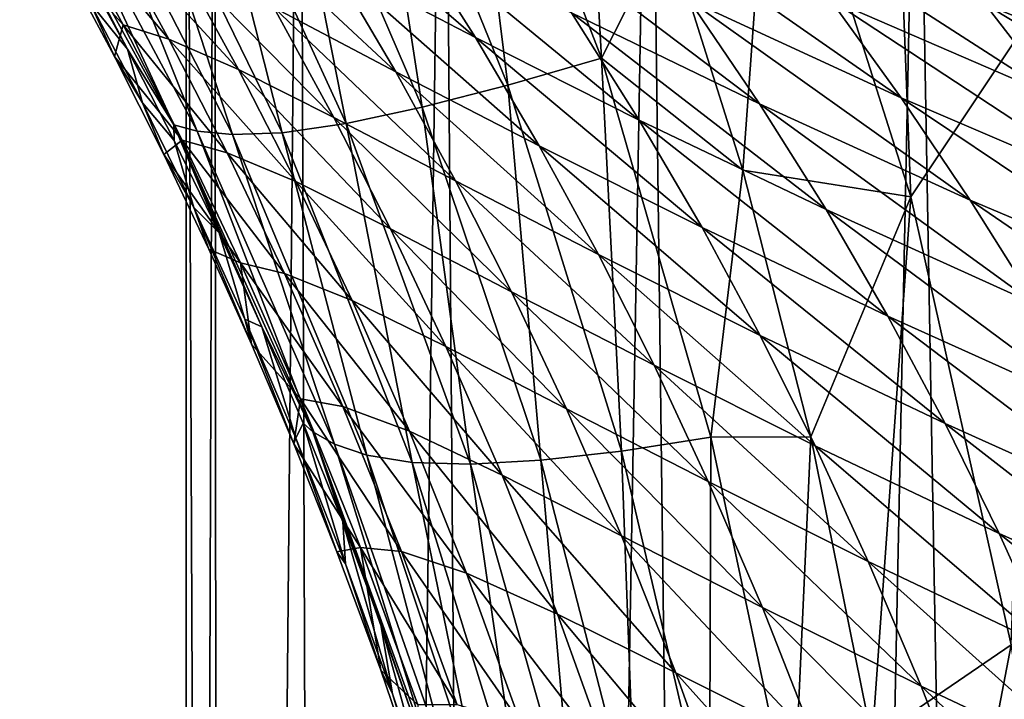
# Model space of a CAD drawing. Header units: millimetres. Extents: x -105 to 105, y -92 to 30.
# Tile 87 of 247: x -10.6 to -8.55, y -29.76 to -28.35. Entities that reach past the tile are written whole.
import ezdxf

# ---------------------------------------------------------------- set-up
doc = ezdxf.new("R2010")
doc.units = ezdxf.units.MM
doc.header["$LTSCALE"] = 59.53398
for name, color, linetype in [('16', 7, 'CONTINUOUS'), ('160', 7, 'CONTINUOUS'), ('161', 7, 'CONTINUOUS'), ('17', 7, 'CONTINUOUS'), ('22', 7, 'CONTINUOUS'), ('8', 7, 'CONTINUOUS')]:
    doc.layers.add(name, color=color, linetype=linetype)

msp = doc.modelspace()

# ---------------------------------------------------------------- linework, layer by layer
at = {"layer": '16', "color": 7, "linetype": 'CONTINUOUS'}
for points in [[(-10.5145, -28.2114, 66.1065), (-10.3989, -28.4279, 66.1065), (-10.4492, -28.3162, 66.4606), (-10.5145, -28.2114, 66.1065)], [(-10.4743, -28.2248, 66.8079), (-10.4492, -28.3162, 66.4606), (-10.3721, -28.4127, 66.8233), (-10.4743, -28.2248, 66.8079)], [(-10.4492, -28.3162, 66.4606), (-10.3989, -28.4279, 66.1065), (-10.3406, -28.524, 66.4705), (-10.4492, -28.3162, 66.4606)], [(-10.4492, -28.3162, 66.4606), (-10.3406, -28.524, 66.4705), (-10.3721, -28.4127, 66.8233), (-10.4492, -28.3162, 66.4606)], [(-10.3721, -28.4127, 66.8233), (-10.3406, -28.524, 66.4705), (-10.2749, -28.6017, 66.8376), (-10.3721, -28.4127, 66.8233)], [(-10.3989, -28.4279, 66.1065), (-10.2964, -28.6312, 66.1065), (-10.3406, -28.524, 66.4705), (-10.3989, -28.4279, 66.1065)], [(-10.3406, -28.524, 66.4705), (-10.2964, -28.6312, 66.1065), (-10.2343, -28.7408, 66.482), (-10.3406, -28.524, 66.4705)], [(-10.3406, -28.524, 66.4705), (-10.2343, -28.7408, 66.482), (-10.2749, -28.6017, 66.8376), (-10.3406, -28.524, 66.4705)], [(-10.2749, -28.6017, 66.8376), (-10.2343, -28.7408, 66.482), (-10.1819, -28.7937, 66.8508), (-10.2749, -28.6017, 66.8376)], [(-10.2964, -28.6312, 66.1065), (-10.2033, -28.8275, 66.1066), (-10.2343, -28.7408, 66.482), (-10.2964, -28.6312, 66.1065)], [(-10.2033, -28.8275, 66.1066), (-10.1149, -29.0246, 66.1066), (-10.2343, -28.7408, 66.482), (-10.2033, -28.8275, 66.1066)], [(-10.2343, -28.7408, 66.482), (-10.1149, -29.0246, 66.1066), (-10.1282, -28.9725, 66.4934), (-10.2343, -28.7408, 66.482)], [(-10.2343, -28.7408, 66.482), (-10.1282, -28.9725, 66.4934), (-10.1819, -28.7937, 66.8508), (-10.2343, -28.7408, 66.482)], [(-10.1819, -28.7937, 66.8508), (-10.1282, -28.9725, 66.4934), (-10.0929, -28.9887, 66.8628), (-10.1819, -28.7937, 66.8508)], [(-10.1149, -29.0246, 66.1066), (-10.027, -29.2314, 66.1065), (-10.1282, -28.9725, 66.4934), (-10.1149, -29.0246, 66.1066)], [(-10.1282, -28.9725, 66.4934), (-10.027, -29.2314, 66.1065), (-10.0226, -29.2198, 66.5038), (-10.1282, -28.9725, 66.4934)], [(-10.1282, -28.9725, 66.4934), (-10.0226, -29.2198, 66.5038), (-10.0929, -28.9887, 66.8628), (-10.1282, -28.9725, 66.4934)], [(-10.0929, -28.9887, 66.8628), (-10.0226, -29.2198, 66.5038), (-10.0073, -29.1887, 66.8744), (-10.0929, -28.9887, 66.8628)], [(-10.0226, -29.2198, 66.5038), (-9.9198, -29.48, 66.5129), (-10.0073, -29.1887, 66.8744), (-10.0226, -29.2198, 66.5038)], [(-10.0073, -29.1887, 66.8744), (-9.9198, -29.48, 66.5129), (-9.9252, -29.3934, 66.8846), (-10.0073, -29.1887, 66.8744)], [(-10.027, -29.2314, 66.1065), (-9.9375, -29.4552, 66.1065), (-10.0226, -29.2198, 66.5038), (-10.027, -29.2314, 66.1065)], [(-10.0226, -29.2198, 66.5038), (-9.9375, -29.4552, 66.1065), (-9.9198, -29.48, 66.5129), (-10.0226, -29.2198, 66.5038)], [(-9.9198, -29.48, 66.5129), (-9.822, -29.7499, 66.5205), (-9.9252, -29.3934, 66.8846), (-9.9198, -29.48, 66.5129)], [(-9.9252, -29.3934, 66.8846), (-9.822, -29.7499, 66.5205), (-9.8471, -29.6026, 66.8931), (-9.9252, -29.3934, 66.8846)], [(-9.9375, -29.4552, 66.1065), (-9.8462, -29.7011, 66.1064), (-9.9198, -29.48, 66.5129), (-9.9375, -29.4552, 66.1065)], [(-9.9198, -29.48, 66.5129), (-9.8462, -29.7011, 66.1064), (-9.822, -29.7499, 66.5205), (-9.9198, -29.48, 66.5129)], [(-9.822, -29.7499, 66.5205), (-9.731, -30.0253, 66.5256), (-9.8471, -29.6026, 66.8931), (-9.822, -29.7499, 66.5205)], [(-9.8471, -29.6026, 66.8931), (-9.731, -30.0253, 66.5256), (-9.7731, -29.8164, 66.9004), (-9.8471, -29.6026, 66.8931)], [(-9.8462, -29.7011, 66.1064), (-9.7589, -29.9565, 66.1063), (-9.822, -29.7499, 66.5205), (-9.8462, -29.7011, 66.1064)], [(-9.7589, -29.9565, 66.1063), (-9.6804, -30.2076, 66.1064), (-9.822, -29.7499, 66.5205), (-9.7589, -29.9565, 66.1063)], [(-9.822, -29.7499, 66.5205), (-9.6804, -30.2076, 66.1064), (-9.731, -30.0253, 66.5256), (-9.822, -29.7499, 66.5205)]]:
    msp.add_3dface(points, dxfattribs=at)
at = {"layer": '160', "color": 7, "linetype": 'CONTINUOUS'}
for points in [[(-10.25, -44.25, -5.5), (-10.1753, -44.25, -4.2644), (-10.25, -26.8397, -5.5), (-10.25, -44.25, -5.5)], [(-10.25, -26.8397, -5.5), (-10.1753, -44.25, -4.2644), (-10.1915, -26.8688, -4.4067), (-10.25, -26.8397, -5.5)], [(-10.1753, -44.25, -4.2644), (-10.0146, -26.9553, -3.3159), (-10.1915, -26.8688, -4.4067), (-10.1753, -44.25, -4.2644)], [(-10.1753, -44.25, -4.2644), (-9.9521, -44.25, -3.047), (-10.0146, -26.9553, -3.3159), (-10.1753, -44.25, -4.2644)], [(-9.9521, -44.25, -3.047), (-9.7153, -27.0974, -2.2328), (-10.0146, -26.9553, -3.3159), (-9.9521, -44.25, -3.047)], [(-9.9521, -44.25, -3.047), (-9.584, -44.25, -1.8654), (-9.7153, -27.0974, -2.2328), (-9.9521, -44.25, -3.047)], [(-9.584, -44.25, -1.8654), (-9.2892, -27.2907, -1.1671), (-9.7153, -27.0974, -2.2328), (-9.584, -44.25, -1.8654)], [(-9.584, -44.25, -1.8654), (-9.0759, -44.25, -0.7366), (-9.2892, -27.2907, -1.1671), (-9.584, -44.25, -1.8654)], [(-9.0759, -44.25, -0.7366), (-8.7338, -27.5272, -0.1349), (-9.2892, -27.2907, -1.1671), (-9.0759, -44.25, -0.7366)], [(-9.0759, -44.25, -0.7366), (-8.4355, -44.25, 0.3227), (-8.7338, -27.5272, -0.1349), (-9.0759, -44.25, -0.7366)], [(-8.4355, -44.25, 0.3227), (-8.0526, -27.7943, 0.8418), (-8.7338, -27.5272, -0.1349), (-8.4355, -44.25, 0.3227)]]:
    msp.add_3dface(points, dxfattribs=at)
at = {"layer": '161', "color": 7, "linetype": 'CONTINUOUS'}
for points in [[(-10.25, -44.25, -5.5), (-10.25, -26.8397, -5.5), (-10.1915, -26.8688, -6.5933), (-10.25, -44.25, -5.5)], [(-10.1753, -44.25, -6.7356), (-10.25, -44.25, -5.5), (-10.1915, -26.8688, -6.5933), (-10.1753, -44.25, -6.7356)], [(-10.1753, -44.25, -6.7356), (-10.1915, -26.8688, -6.5933), (-10.0146, -26.9553, -7.6841), (-10.1753, -44.25, -6.7356)], [(-9.9521, -44.25, -7.953), (-10.1753, -44.25, -6.7356), (-10.0146, -26.9553, -7.6841), (-9.9521, -44.25, -7.953)], [(-9.9521, -44.25, -7.953), (-10.0146, -26.9553, -7.6841), (-9.7153, -27.0974, -8.7672), (-9.9521, -44.25, -7.953)], [(-9.584, -44.25, -9.1346), (-9.9521, -44.25, -7.953), (-9.7153, -27.0974, -8.7672), (-9.584, -44.25, -9.1346)], [(-9.584, -44.25, -9.1346), (-9.7153, -27.0974, -8.7672), (-9.2892, -27.2907, -9.8329), (-9.584, -44.25, -9.1346)], [(-9.0759, -44.25, -10.2634), (-9.584, -44.25, -9.1346), (-9.2892, -27.2907, -9.8329), (-9.0759, -44.25, -10.2634)], [(-9.0759, -44.25, -10.2634), (-9.2892, -27.2907, -9.8329), (-8.7338, -27.5272, -10.8651), (-9.0759, -44.25, -10.2634)], [(-8.4355, -44.25, -11.3227), (-9.0759, -44.25, -10.2634), (-8.7338, -27.5272, -10.8651), (-8.4355, -44.25, -11.3227)], [(-8.4355, -44.25, -11.3227), (-8.7338, -27.5272, -10.8651), (-8.0526, -27.7943, -11.8418), (-8.4355, -44.25, -11.3227)]]:
    msp.add_3dface(points, dxfattribs=at)
at = {"layer": '17', "color": 7, "linetype": 'CONTINUOUS'}
for points in [[(-9.881, -27.7523, 68.2684), (-9.5827, -28.4873, 68.2707), (-9.6845, -27.6648, 68.4065), (-9.881, -27.7523, 68.2684)], [(-9.4291, -27.6966, 68.5334), (-9.6845, -27.6648, 68.4065), (-9.3886, -28.4314, 68.4108), (-9.4291, -27.6966, 68.5334)], [(-9.6845, -27.6648, 68.4065), (-9.5827, -28.4873, 68.2707), (-9.3886, -28.4314, 68.4108), (-9.6845, -27.6648, 68.4065)], [(-9.2531, -28.1628, 68.5371), (-9.4291, -27.6966, 68.5334), (-9.3886, -28.4314, 68.4108), (-9.2531, -28.1628, 68.5371)], [(-10.0637, -27.8293, 68.1129), (-9.7607, -28.5327, 68.1133), (-9.881, -27.7523, 68.2684), (-10.0637, -27.8293, 68.1129)], [(-9.881, -27.7523, 68.2684), (-9.7607, -28.5327, 68.1133), (-9.5827, -28.4873, 68.2707), (-9.881, -27.7523, 68.2684)], [(-10.2274, -27.8933, 67.9371), (-9.9184, -28.5664, 67.9376), (-10.0637, -27.8293, 68.1129), (-10.2274, -27.8933, 67.9371)], [(-10.0637, -27.8293, 68.1129), (-9.9184, -28.5664, 67.9376), (-9.7607, -28.5327, 68.1133), (-10.0637, -27.8293, 68.1129)], [(-10.366, -27.9406, 67.7384), (-10.051, -28.5859, 67.7423), (-10.2274, -27.8933, 67.9371), (-10.366, -27.9406, 67.7384)], [(-10.2274, -27.8933, 67.9371), (-10.051, -28.5859, 67.7423), (-9.9184, -28.5664, 67.9376), (-10.2274, -27.8933, 67.9371)], [(-10.4731, -27.9687, 67.5181), (-10.1539, -28.5899, 67.5292), (-10.366, -27.9406, 67.7384), (-10.4731, -27.9687, 67.5181)], [(-10.366, -27.9406, 67.7384), (-10.1539, -28.5899, 67.5292), (-10.051, -28.5859, 67.7423), (-10.366, -27.9406, 67.7384)], [(-10.5956, -27.9852, 67.0373), (-10.2757, -28.5698, 67.0709), (-10.5482, -27.9817, 67.2828), (-10.5956, -27.9852, 67.0373)], [(-10.4743, -28.2248, 66.8079), (-10.3721, -28.4127, 66.8233), (-10.5956, -27.9852, 67.0373), (-10.4743, -28.2248, 66.8079)], [(-10.5956, -27.9852, 67.0373), (-10.3721, -28.4127, 66.8233), (-10.2757, -28.5698, 67.0709), (-10.5956, -27.9852, 67.0373)], [(-10.5482, -27.9817, 67.2828), (-10.2273, -28.5827, 67.3041), (-10.4731, -27.9687, 67.5181), (-10.5482, -27.9817, 67.2828)], [(-10.5482, -27.9817, 67.2828), (-10.2757, -28.5698, 67.0709), (-10.2273, -28.5827, 67.3041), (-10.5482, -27.9817, 67.2828)], [(-10.4731, -27.9687, 67.5181), (-10.2273, -28.5827, 67.3041), (-10.1539, -28.5899, 67.5292), (-10.4731, -27.9687, 67.5181)], [(-9.0954, -28.6638, 68.5354), (-9.2531, -28.1628, 68.5371), (-9.3886, -28.4314, 68.4108), (-9.0954, -28.6638, 68.5354)], [(-10.3721, -28.4127, 66.8233), (-10.2749, -28.6017, 66.8376), (-10.2757, -28.5698, 67.0709), (-10.3721, -28.4127, 66.8233)], [(-9.5827, -28.4873, 68.2707), (-9.3473, -29.2464, 68.2606), (-9.3886, -28.4314, 68.4108), (-9.5827, -28.4873, 68.2707)], [(-9.0954, -28.6638, 68.5354), (-9.3886, -28.4314, 68.4108), (-9.1617, -29.2177, 68.4022), (-9.0954, -28.6638, 68.5354)], [(-9.3886, -28.4314, 68.4108), (-9.3473, -29.2464, 68.2606), (-9.1617, -29.2177, 68.4022), (-9.3886, -28.4314, 68.4108)], [(-9.7607, -28.5327, 68.1133), (-9.5145, -29.2651, 68.1024), (-9.5827, -28.4873, 68.2707), (-9.7607, -28.5327, 68.1133)], [(-9.5827, -28.4873, 68.2707), (-9.5145, -29.2651, 68.1024), (-9.3473, -29.2464, 68.2606), (-9.5827, -28.4873, 68.2707)], [(-9.9184, -28.5664, 67.9376), (-9.6603, -29.2734, 67.928), (-9.7607, -28.5327, 68.1133), (-9.9184, -28.5664, 67.9376)], [(-9.7607, -28.5327, 68.1133), (-9.6603, -29.2734, 67.928), (-9.5145, -29.2651, 68.1024), (-9.7607, -28.5327, 68.1133)], [(-10.2749, -28.6017, 66.8376), (-10.1819, -28.7937, 66.8508), (-10.2757, -28.5698, 67.0709), (-10.2749, -28.6017, 66.8376)], [(-10.1819, -28.7937, 66.8508), (-10.0929, -28.9887, 66.8628), (-10.2757, -28.5698, 67.0709), (-10.1819, -28.7937, 66.8508)], [(-10.2757, -28.5698, 67.0709), (-10.0929, -28.9887, 66.8628), (-9.9873, -29.2063, 67.0977), (-10.2757, -28.5698, 67.0709)], [(-10.2757, -28.5698, 67.0709), (-9.9873, -29.2063, 67.0977), (-10.2273, -28.5827, 67.3041), (-10.2757, -28.5698, 67.0709)], [(-10.051, -28.5859, 67.7423), (-9.7816, -29.2701, 67.7374), (-9.9184, -28.5664, 67.9376), (-10.051, -28.5859, 67.7423)], [(-9.9184, -28.5664, 67.9376), (-9.7816, -29.2701, 67.7374), (-9.6603, -29.2734, 67.928), (-9.9184, -28.5664, 67.9376)], [(-10.2273, -28.5827, 67.3041), (-9.9873, -29.2063, 67.0977), (-9.9424, -29.2319, 67.3184), (-10.2273, -28.5827, 67.3041)], [(-10.2273, -28.5827, 67.3041), (-9.9424, -29.2319, 67.3184), (-10.1539, -28.5899, 67.5292), (-10.2273, -28.5827, 67.3041)], [(-10.1539, -28.5899, 67.5292), (-9.8753, -29.2548, 67.5326), (-10.051, -28.5859, 67.7423), (-10.1539, -28.5899, 67.5292)], [(-10.1539, -28.5899, 67.5292), (-9.9424, -29.2319, 67.3184), (-9.8753, -29.2548, 67.5326), (-10.1539, -28.5899, 67.5292)], [(-10.051, -28.5859, 67.7423), (-9.8753, -29.2548, 67.5326), (-9.7816, -29.2701, 67.7374), (-10.051, -28.5859, 67.7423)], [(-8.9542, -29.2167, 68.528), (-9.0954, -28.6638, 68.5354), (-9.1617, -29.2177, 68.4022), (-8.9542, -29.2167, 68.528)], [(-10.0929, -28.9887, 66.8628), (-10.0073, -29.1887, 66.8744), (-9.9873, -29.2063, 67.0977), (-10.0929, -28.9887, 66.8628)], [(-10.0073, -29.1887, 66.8744), (-9.9252, -29.3934, 66.8846), (-9.9873, -29.2063, 67.0977), (-10.0073, -29.1887, 66.8744)], [(-9.9252, -29.3934, 66.8846), (-9.8471, -29.6026, 66.8931), (-9.9873, -29.2063, 67.0977), (-9.9252, -29.3934, 66.8846)], [(-9.8471, -29.6026, 66.8931), (-9.7731, -29.8164, 66.9004), (-9.9873, -29.2063, 67.0977), (-9.8471, -29.6026, 66.8931)], [(-9.9873, -29.2063, 67.0977), (-9.7731, -29.8164, 66.9004), (-9.7347, -29.9038, 67.1149), (-9.9873, -29.2063, 67.0977)], [(-9.9873, -29.2063, 67.0977), (-9.7347, -29.9038, 67.1149), (-9.9424, -29.2319, 67.3184), (-9.9873, -29.2063, 67.0977)], [(-9.9424, -29.2319, 67.3184), (-9.7347, -29.9038, 67.1149), (-9.6963, -29.9369, 67.3249), (-9.9424, -29.2319, 67.3184)], [(-9.9424, -29.2319, 67.3184), (-9.6963, -29.9369, 67.3249), (-9.8753, -29.2548, 67.5326), (-9.9424, -29.2319, 67.3184)], [(-9.3473, -29.2464, 68.2606), (-9.1645, -30.0287, 68.2427), (-9.1617, -29.2177, 68.4022), (-9.3473, -29.2464, 68.2606)], [(-9.1617, -29.2177, 68.4022), (-9.1645, -30.0287, 68.2427), (-8.9907, -30.0209, 68.3848), (-9.1617, -29.2177, 68.4022)], [(-8.9542, -29.2167, 68.528), (-9.1617, -29.2177, 68.4022), (-8.9907, -30.0209, 68.3848), (-8.9542, -29.2167, 68.528)], [(-8.8273, -29.8456, 68.5148), (-8.9542, -29.2167, 68.528), (-8.9907, -30.0209, 68.3848), (-8.8273, -29.8456, 68.5148)], [(-9.5145, -29.2651, 68.1024), (-9.3177, -30.0273, 68.0845), (-9.3473, -29.2464, 68.2606), (-9.5145, -29.2651, 68.1024)], [(-9.3473, -29.2464, 68.2606), (-9.3177, -30.0273, 68.0845), (-9.1645, -30.0287, 68.2427), (-9.3473, -29.2464, 68.2606)], [(-9.8753, -29.2548, 67.5326), (-9.6963, -29.9369, 67.3249), (-9.638, -29.9695, 67.5295), (-9.8753, -29.2548, 67.5326)], [(-9.8753, -29.2548, 67.5326), (-9.638, -29.9695, 67.5295), (-9.7816, -29.2701, 67.7374), (-9.8753, -29.2548, 67.5326)], [(-9.7816, -29.2701, 67.7374), (-9.638, -29.9695, 67.5295), (-9.5561, -29.9975, 67.7265), (-9.7816, -29.2701, 67.7374)], [(-9.7816, -29.2701, 67.7374), (-9.5561, -29.9975, 67.7265), (-9.6603, -29.2734, 67.928), (-9.7816, -29.2701, 67.7374)], [(-9.6603, -29.2734, 67.928), (-9.4489, -30.017, 67.9121), (-9.5145, -29.2651, 68.1024), (-9.6603, -29.2734, 67.928)], [(-9.6603, -29.2734, 67.928), (-9.5561, -29.9975, 67.7265), (-9.4489, -30.017, 67.9121), (-9.6603, -29.2734, 67.928)], [(-9.5145, -29.2651, 68.1024), (-9.4489, -30.017, 67.9121), (-9.3177, -30.0273, 68.0845), (-9.5145, -29.2651, 68.1024)]]:
    msp.add_3dface(points, dxfattribs=at)
at = {"layer": '22', "color": 7, "linetype": 'CONTINUOUS'}
for points in [[(-9.7925, -28.1634, 61.2562), (-9.6496, -28.3886, 61.3383), (-10.093, -28.0051, 62.0006), (-9.7925, -28.1634, 61.2562)], [(-10.093, -28.0051, 62.0006), (-9.6496, -28.3886, 61.3383), (-9.9486, -28.2328, 62.0703), (-10.093, -28.0051, 62.0006)], [(-8.0343, -28.2038, 56.707), (-7.8671, -28.3712, 56.8808), (-8.5793, -27.9873, 57.244), (-8.0343, -28.2038, 56.707)], [(-8.5793, -27.9873, 57.244), (-7.8671, -28.3712, 56.8808), (-8.4057, -28.162, 57.4052), (-8.5793, -27.9873, 57.244)], [(-9.9486, -28.2328, 62.0703), (-9.8152, -28.4594, 62.139), (-10.2029, -28.0979, 62.8443), (-9.9486, -28.2328, 62.0703)], [(-10.2029, -28.0979, 62.8443), (-9.8152, -28.4594, 62.139), (-10.0685, -28.3264, 62.9015), (-10.2029, -28.0979, 62.8443)], [(-8.9142, -28.3086, 59.0061), (-8.7667, -28.5136, 59.131), (-9.3567, -28.1018, 59.6655), (-8.9142, -28.3086, 59.0061)], [(-9.3567, -28.1018, 59.6655), (-8.7667, -28.5136, 59.131), (-9.2066, -28.3103, 59.7771), (-9.3567, -28.1018, 59.6655)], [(-10.5145, -28.2114, 66.1065), (-10.5098, -28.1259, 65.295), (-10.3806, -28.3622, 65.3113), (-10.5145, -28.2114, 66.1065)], [(-10.4135, -28.159, 64.4854), (-10.286, -28.3918, 64.5165), (-10.5098, -28.1259, 65.295), (-10.4135, -28.159, 64.4854)], [(-10.5098, -28.1259, 65.295), (-10.286, -28.3918, 64.5165), (-10.3806, -28.3622, 65.3113), (-10.5098, -28.1259, 65.295)], [(-9.2066, -28.3103, 59.7771), (-9.0608, -28.5259, 59.8874), (-9.5995, -28.1182, 60.4604), (-9.2066, -28.3103, 59.7771)], [(-9.5995, -28.1182, 60.4604), (-9.0608, -28.5259, 59.8874), (-9.4509, -28.3372, 60.5572), (-9.5995, -28.1182, 60.4604)], [(-8.5925, -28.3192, 58.2688), (-8.4425, -28.5132, 58.4081), (-9.0668, -28.1107, 58.8794), (-8.5925, -28.3192, 58.2688)], [(-9.0668, -28.1107, 58.8794), (-8.4425, -28.5132, 58.4081), (-8.9142, -28.3086, 59.0061), (-9.0668, -28.1107, 58.8794)], [(-8.2428, -28.3406, 57.5627), (-8.0886, -28.5243, 57.7167), (-8.7498, -28.1309, 58.1268), (-8.2428, -28.3406, 57.5627)], [(-8.7498, -28.1309, 58.1268), (-8.0886, -28.5243, 57.7167), (-8.5925, -28.3192, 58.2688), (-8.7498, -28.1309, 58.1268)], [(-10.2676, -28.2248, 63.6862), (-10.1417, -28.4546, 63.7307), (-10.4135, -28.159, 64.4854), (-10.2676, -28.2248, 63.6862)], [(-10.4135, -28.159, 64.4854), (-10.1417, -28.4546, 63.7307), (-10.286, -28.3918, 64.5165), (-10.4135, -28.159, 64.4854)], [(-9.4509, -28.3372, 60.5572), (-9.3102, -28.5596, 60.6525), (-9.7925, -28.1634, 61.2562), (-9.4509, -28.3372, 60.5572)], [(-9.7925, -28.1634, 61.2562), (-9.3102, -28.5596, 60.6525), (-9.6496, -28.3886, 61.3383), (-9.7925, -28.1634, 61.2562)], [(-10.3989, -28.4279, 66.1065), (-10.5145, -28.2114, 66.1065), (-10.3806, -28.3622, 65.3113), (-10.3989, -28.4279, 66.1065)], [(-10.0685, -28.3264, 62.9015), (-9.944, -28.5542, 62.958), (-10.2676, -28.2248, 63.6862), (-10.0685, -28.3264, 62.9015)], [(-10.2676, -28.2248, 63.6862), (-9.944, -28.5542, 62.958), (-10.1417, -28.4546, 63.7307), (-10.2676, -28.2248, 63.6862)], [(-9.6496, -28.3886, 61.3383), (-9.5175, -28.6133, 61.4189), (-9.9486, -28.2328, 62.0703), (-9.6496, -28.3886, 61.3383)], [(-9.9486, -28.2328, 62.0703), (-9.5175, -28.6133, 61.4189), (-9.8152, -28.4594, 62.139), (-9.9486, -28.2328, 62.0703)], [(-8.7667, -28.5136, 59.131), (-8.6235, -28.7258, 59.2541), (-9.2066, -28.3103, 59.7771), (-8.7667, -28.5136, 59.131)], [(-9.2066, -28.3103, 59.7771), (-8.6235, -28.7258, 59.2541), (-9.0608, -28.5259, 59.8874), (-9.2066, -28.3103, 59.7771)], [(-8.4425, -28.5132, 58.4081), (-8.2974, -28.7144, 58.545), (-8.9142, -28.3086, 59.0061), (-8.4425, -28.5132, 58.4081)], [(-8.9142, -28.3086, 59.0061), (-8.2974, -28.7144, 58.545), (-8.7667, -28.5136, 59.131), (-8.9142, -28.3086, 59.0061)], [(-9.8152, -28.4594, 62.139), (-9.6916, -28.6859, 62.2066), (-10.0685, -28.3264, 62.9015), (-9.8152, -28.4594, 62.139)], [(-10.0685, -28.3264, 62.9015), (-9.6916, -28.6859, 62.2066), (-9.944, -28.5542, 62.958), (-10.0685, -28.3264, 62.9015)], [(-8.0886, -28.5243, 57.7167), (-7.9411, -28.7142, 57.8675), (-8.5925, -28.3192, 58.2688), (-8.0886, -28.5243, 57.7167)], [(-8.5925, -28.3192, 58.2688), (-7.9411, -28.7142, 57.8675), (-8.4425, -28.5132, 58.4081), (-8.5925, -28.3192, 58.2688)], [(-9.0608, -28.5259, 59.8874), (-8.9226, -28.7454, 59.9959), (-9.4509, -28.3372, 60.5572), (-9.0608, -28.5259, 59.8874)], [(-9.4509, -28.3372, 60.5572), (-8.9226, -28.7454, 59.9959), (-9.3102, -28.5596, 60.6525), (-9.4509, -28.3372, 60.5572)], [(-10.3989, -28.4279, 66.1065), (-10.3806, -28.3622, 65.3113), (-10.2583, -28.6011, 65.3275), (-10.3989, -28.4279, 66.1065)], [(-10.286, -28.3918, 64.5165), (-10.1654, -28.6273, 64.5475), (-10.3806, -28.3622, 65.3113), (-10.286, -28.3918, 64.5165)], [(-10.3806, -28.3622, 65.3113), (-10.1654, -28.6273, 64.5475), (-10.2583, -28.6011, 65.3275), (-10.3806, -28.3622, 65.3113)], [(-10.1417, -28.4546, 63.7307), (-10.0228, -28.6874, 63.775), (-10.286, -28.3918, 64.5165), (-10.1417, -28.4546, 63.7307)], [(-10.286, -28.3918, 64.5165), (-10.0228, -28.6874, 63.775), (-10.1654, -28.6273, 64.5475), (-10.286, -28.3918, 64.5165)], [(-9.3102, -28.5596, 60.6525), (-9.18, -28.7825, 60.746), (-9.6496, -28.3886, 61.3383), (-9.3102, -28.5596, 60.6525)], [(-9.6496, -28.3886, 61.3383), (-9.18, -28.7825, 60.746), (-9.5175, -28.6133, 61.4189), (-9.6496, -28.3886, 61.3383)], [(-10.2964, -28.6312, 66.1065), (-10.3989, -28.4279, 66.1065), (-10.2583, -28.6011, 65.3275), (-10.2964, -28.6312, 66.1065)], [(-9.944, -28.5542, 62.958), (-9.8265, -28.7851, 63.014), (-10.1417, -28.4546, 63.7307), (-9.944, -28.5542, 62.958)], [(-10.1417, -28.4546, 63.7307), (-9.8265, -28.7851, 63.014), (-10.0228, -28.6874, 63.775), (-10.1417, -28.4546, 63.7307)], [(-9.5175, -28.6133, 61.4189), (-9.3949, -28.8388, 61.498), (-9.8152, -28.4594, 62.139), (-9.5175, -28.6133, 61.4189)], [(-9.8152, -28.4594, 62.139), (-9.3949, -28.8388, 61.498), (-9.6916, -28.6859, 62.2066), (-9.8152, -28.4594, 62.139)], [(-8.2974, -28.7144, 58.545), (-8.1567, -28.9231, 58.6797), (-8.7667, -28.5136, 59.131), (-8.2974, -28.7144, 58.545)], [(-8.7667, -28.5136, 59.131), (-8.1567, -28.9231, 58.6797), (-8.6235, -28.7258, 59.2541), (-8.7667, -28.5136, 59.131)], [(-8.6235, -28.7258, 59.2541), (-8.4877, -28.9425, 59.3749), (-9.0608, -28.5259, 59.8874), (-8.6235, -28.7258, 59.2541)], [(-9.0608, -28.5259, 59.8874), (-8.4877, -28.9425, 59.3749), (-8.9226, -28.7454, 59.9959), (-9.0608, -28.5259, 59.8874)], [(-9.6916, -28.6859, 62.2066), (-9.5751, -28.9158, 62.2733), (-9.944, -28.5542, 62.958), (-9.6916, -28.6859, 62.2066)], [(-9.944, -28.5542, 62.958), (-9.5751, -28.9158, 62.2733), (-9.8265, -28.7851, 63.014), (-9.944, -28.5542, 62.958)], [(-8.9226, -28.7454, 59.9959), (-8.7944, -28.9663, 60.1019), (-9.3102, -28.5596, 60.6525), (-8.9226, -28.7454, 59.9959)], [(-9.3102, -28.5596, 60.6525), (-8.7944, -28.9663, 60.1019), (-9.18, -28.7825, 60.746), (-9.3102, -28.5596, 60.6525)], [(-10.2964, -28.6312, 66.1065), (-10.2583, -28.6011, 65.3275), (-10.1373, -28.8556, 65.3441), (-10.2964, -28.6312, 66.1065)], [(-10.1654, -28.6273, 64.5475), (-10.0465, -28.8776, 64.5789), (-10.2583, -28.6011, 65.3275), (-10.1654, -28.6273, 64.5475)], [(-10.2583, -28.6011, 65.3275), (-10.0465, -28.8776, 64.5789), (-10.1373, -28.8556, 65.3441), (-10.2583, -28.6011, 65.3275)], [(-9.18, -28.7825, 60.746), (-9.0591, -29.0068, 60.8375), (-9.5175, -28.6133, 61.4189), (-9.18, -28.7825, 60.746)], [(-9.5175, -28.6133, 61.4189), (-9.0591, -29.0068, 60.8375), (-9.3949, -28.8388, 61.498), (-9.5175, -28.6133, 61.4189)], [(-10.2033, -28.8275, 66.1066), (-10.2964, -28.6312, 66.1065), (-10.1373, -28.8556, 65.3441), (-10.2033, -28.8275, 66.1066)], [(-10.0228, -28.6874, 63.775), (-9.906, -28.934, 63.8196), (-10.1654, -28.6273, 64.5475), (-10.0228, -28.6874, 63.775)], [(-10.1654, -28.6273, 64.5475), (-9.906, -28.934, 63.8196), (-10.0465, -28.8776, 64.5789), (-10.1654, -28.6273, 64.5475)], [(-9.8265, -28.7851, 63.014), (-9.7114, -29.0293, 63.0702), (-10.0228, -28.6874, 63.775), (-9.8265, -28.7851, 63.014)], [(-10.0228, -28.6874, 63.775), (-9.7114, -29.0293, 63.0702), (-9.906, -28.934, 63.8196), (-10.0228, -28.6874, 63.775)], [(-9.3949, -28.8388, 61.498), (-9.2794, -29.068, 61.5758), (-9.6916, -28.6859, 62.2066), (-9.3949, -28.8388, 61.498)], [(-9.6916, -28.6859, 62.2066), (-9.2794, -29.068, 61.5758), (-9.5751, -28.9158, 62.2733), (-9.6916, -28.6859, 62.2066)], [(-8.1567, -28.9231, 58.6797), (-8.0231, -29.1369, 58.8114), (-8.6235, -28.7258, 59.2541), (-8.1567, -28.9231, 58.6797)], [(-8.6235, -28.7258, 59.2541), (-8.0231, -29.1369, 58.8114), (-8.4877, -28.9425, 59.3749), (-8.6235, -28.7258, 59.2541)], [(-8.4877, -28.9425, 59.3749), (-8.3616, -29.1615, 59.4928), (-8.9226, -28.7454, 59.9959), (-8.4877, -28.9425, 59.3749)], [(-8.9226, -28.7454, 59.9959), (-8.3616, -29.1615, 59.4928), (-8.7944, -28.9663, 60.1019), (-8.9226, -28.7454, 59.9959)], [(-8.7944, -28.9663, 60.1019), (-8.6754, -29.1894, 60.2055), (-9.18, -28.7825, 60.746), (-8.7944, -28.9663, 60.1019)], [(-9.18, -28.7825, 60.746), (-8.6754, -29.1894, 60.2055), (-9.0591, -29.0068, 60.8375), (-9.18, -28.7825, 60.746)], [(-9.5751, -28.9158, 62.2733), (-9.4614, -29.1584, 62.3401), (-9.8265, -28.7851, 63.014), (-9.5751, -28.9158, 62.2733)], [(-9.8265, -28.7851, 63.014), (-9.4614, -29.1584, 62.3401), (-9.7114, -29.0293, 63.0702), (-9.8265, -28.7851, 63.014)], [(-10.1149, -29.0246, 66.1066), (-10.2033, -28.8275, 66.1066), (-10.1373, -28.8556, 65.3441), (-10.1149, -29.0246, 66.1066)], [(-9.0591, -29.0068, 60.8375), (-8.9453, -29.2352, 60.9272), (-9.3949, -28.8388, 61.498), (-9.0591, -29.0068, 60.8375)], [(-9.3949, -28.8388, 61.498), (-8.9453, -29.2352, 60.9272), (-9.2794, -29.068, 61.5758), (-9.3949, -28.8388, 61.498)], [(-10.1149, -29.0246, 66.1066), (-10.1373, -28.8556, 65.3441), (-10.013, -29.1381, 65.361), (-10.1149, -29.0246, 66.1066)], [(-10.0465, -28.8776, 64.5789), (-9.9249, -29.154, 64.6111), (-10.1373, -28.8556, 65.3441), (-10.0465, -28.8776, 64.5789)], [(-10.1373, -28.8556, 65.3441), (-9.9249, -29.154, 64.6111), (-10.013, -29.1381, 65.361), (-10.1373, -28.8556, 65.3441)], [(-9.906, -28.934, 63.8196), (-9.787, -29.2053, 63.8652), (-10.0465, -28.8776, 64.5789), (-9.906, -28.934, 63.8196)], [(-10.0465, -28.8776, 64.5789), (-9.787, -29.2053, 63.8652), (-9.9249, -29.154, 64.6111), (-10.0465, -28.8776, 64.5789)], [(-9.2794, -29.068, 61.5758), (-9.1672, -29.3092, 61.6533), (-9.5751, -28.9158, 62.2733), (-9.2794, -29.068, 61.5758)], [(-9.5751, -28.9158, 62.2733), (-9.1672, -29.3092, 61.6533), (-9.4614, -29.1584, 62.3401), (-9.5751, -28.9158, 62.2733)], [(-9.7114, -29.0293, 63.0702), (-9.5949, -29.2964, 63.1274), (-9.906, -28.934, 63.8196), (-9.7114, -29.0293, 63.0702)], [(-9.906, -28.934, 63.8196), (-9.5949, -29.2964, 63.1274), (-9.787, -29.2053, 63.8652), (-9.906, -28.934, 63.8196)], [(-8.3616, -29.1615, 59.4928), (-8.2442, -29.3834, 59.6075), (-8.7944, -28.9663, 60.1019), (-8.3616, -29.1615, 59.4928)], [(-8.7944, -28.9663, 60.1019), (-8.2442, -29.3834, 59.6075), (-8.6754, -29.1894, 60.2055), (-8.7944, -28.9663, 60.1019)], [(-8.6754, -29.1894, 60.2055), (-8.5634, -29.4171, 60.3066), (-9.0591, -29.0068, 60.8375), (-8.6754, -29.1894, 60.2055)], [(-9.0591, -29.0068, 60.8375), (-8.5634, -29.4171, 60.3066), (-8.9453, -29.2352, 60.9272), (-9.0591, -29.0068, 60.8375)], [(-10.027, -29.2314, 66.1065), (-10.1149, -29.0246, 66.1066), (-10.013, -29.1381, 65.361), (-10.027, -29.2314, 66.1065)], [(-9.4614, -29.1584, 62.3401), (-9.3468, -29.4224, 62.4077), (-9.7114, -29.0293, 63.0702), (-9.4614, -29.1584, 62.3401)], [(-9.7114, -29.0293, 63.0702), (-9.3468, -29.4224, 62.4077), (-9.5949, -29.2964, 63.1274), (-9.7114, -29.0293, 63.0702)], [(-8.9453, -29.2352, 60.9272), (-8.8351, -29.4753, 61.0161), (-9.2794, -29.068, 61.5758), (-8.9453, -29.2352, 60.9272)], [(-9.2794, -29.068, 61.5758), (-8.8351, -29.4753, 61.0161), (-9.1672, -29.3092, 61.6533), (-9.2794, -29.068, 61.5758)], [(-10.027, -29.2314, 66.1065), (-10.013, -29.1381, 65.361), (-9.8885, -29.4464, 65.3784), (-10.027, -29.2314, 66.1065)], [(-9.9249, -29.154, 64.6111), (-9.8036, -29.4548, 64.6439), (-10.013, -29.1381, 65.361), (-9.9249, -29.154, 64.6111)], [(-10.013, -29.1381, 65.361), (-9.8036, -29.4548, 64.6439), (-9.8885, -29.4464, 65.3784), (-10.013, -29.1381, 65.361)], [(-9.787, -29.2053, 63.8652), (-9.6687, -29.4993, 63.9115), (-9.9249, -29.154, 64.6111), (-9.787, -29.2053, 63.8652)], [(-9.9249, -29.154, 64.6111), (-9.6687, -29.4993, 63.9115), (-9.8036, -29.4548, 64.6439), (-9.9249, -29.154, 64.6111)], [(-9.1672, -29.3092, 61.6533), (-9.0548, -29.5706, 61.7315), (-9.4614, -29.1584, 62.3401), (-9.1672, -29.3092, 61.6533)], [(-9.4614, -29.1584, 62.3401), (-9.0548, -29.5706, 61.7315), (-9.3468, -29.4224, 62.4077), (-9.4614, -29.1584, 62.3401)], [(-8.2442, -29.3834, 59.6075), (-8.1339, -29.6105, 59.7192), (-8.6754, -29.1894, 60.2055), (-8.2442, -29.3834, 59.6075)], [(-8.6754, -29.1894, 60.2055), (-8.1339, -29.6105, 59.7192), (-8.5634, -29.4171, 60.3066), (-8.6754, -29.1894, 60.2055)], [(-9.5949, -29.2964, 63.1274), (-9.4795, -29.585, 63.1855), (-9.787, -29.2053, 63.8652), (-9.5949, -29.2964, 63.1274)], [(-9.787, -29.2053, 63.8652), (-9.4795, -29.585, 63.1855), (-9.6687, -29.4993, 63.9115), (-9.787, -29.2053, 63.8652)], [(-9.9375, -29.4552, 66.1065), (-10.027, -29.2314, 66.1065), (-9.8885, -29.4464, 65.3784), (-9.9375, -29.4552, 66.1065)], [(-8.5634, -29.4171, 60.3066), (-8.4554, -29.656, 60.4065), (-8.9453, -29.2352, 60.9272), (-8.5634, -29.4171, 60.3066)], [(-8.9453, -29.2352, 60.9272), (-8.4554, -29.656, 60.4065), (-8.8351, -29.4753, 61.0161), (-8.9453, -29.2352, 60.9272)], [(-9.3468, -29.4224, 62.4077), (-9.234, -29.7066, 62.476), (-9.5949, -29.2964, 63.1274), (-9.3468, -29.4224, 62.4077)], [(-9.5949, -29.2964, 63.1274), (-9.234, -29.7066, 62.476), (-9.4795, -29.585, 63.1855), (-9.5949, -29.2964, 63.1274)], [(-8.8351, -29.4753, 61.0161), (-8.7254, -29.7342, 61.1054), (-9.1672, -29.3092, 61.6533), (-8.8351, -29.4753, 61.0161)], [(-9.1672, -29.3092, 61.6533), (-8.7254, -29.7342, 61.1054), (-9.0548, -29.5706, 61.7315), (-9.1672, -29.3092, 61.6533)], [(-9.0548, -29.5706, 61.7315), (-8.9446, -29.851, 61.8101), (-9.3468, -29.4224, 62.4077), (-9.0548, -29.5706, 61.7315)], [(-9.3468, -29.4224, 62.4077), (-8.9446, -29.851, 61.8101), (-9.234, -29.7066, 62.476), (-9.3468, -29.4224, 62.4077)], [(-8.1339, -29.6105, 59.7192), (-8.0277, -29.8484, 59.8289), (-8.5634, -29.4171, 60.3066), (-8.1339, -29.6105, 59.7192)], [(-8.5634, -29.4171, 60.3066), (-8.0277, -29.8484, 59.8289), (-8.4554, -29.656, 60.4065), (-8.5634, -29.4171, 60.3066)], [(-9.8462, -29.7011, 66.1064), (-9.9375, -29.4552, 66.1065), (-9.8885, -29.4464, 65.3784), (-9.8462, -29.7011, 66.1064)], [(-9.8462, -29.7011, 66.1064), (-9.8885, -29.4464, 65.3784), (-9.7696, -29.7728, 65.3959), (-9.8462, -29.7011, 66.1064)], [(-9.8036, -29.4548, 64.6439), (-9.688, -29.7727, 64.677), (-9.8885, -29.4464, 65.3784), (-9.8036, -29.4548, 64.6439)], [(-9.8885, -29.4464, 65.3784), (-9.688, -29.7727, 64.677), (-9.7696, -29.7728, 65.3959), (-9.8885, -29.4464, 65.3784)], [(-9.6687, -29.4993, 63.9115), (-9.5564, -29.8098, 63.9582), (-9.8036, -29.4548, 64.6439), (-9.6687, -29.4993, 63.9115)], [(-9.8036, -29.4548, 64.6439), (-9.5564, -29.8098, 63.9582), (-9.688, -29.7727, 64.677), (-9.8036, -29.4548, 64.6439)], [(-8.4554, -29.656, 60.4065), (-8.3484, -29.9126, 60.5062), (-8.8351, -29.4753, 61.0161), (-8.4554, -29.656, 60.4065)], [(-8.8351, -29.4753, 61.0161), (-8.3484, -29.9126, 60.5062), (-8.7254, -29.7342, 61.1054), (-8.8351, -29.4753, 61.0161)], [(-9.4795, -29.585, 63.1855), (-9.3702, -29.8893, 63.2437), (-9.6687, -29.4993, 63.9115), (-9.4795, -29.585, 63.1855)], [(-9.6687, -29.4993, 63.9115), (-9.3702, -29.8893, 63.2437), (-9.5564, -29.8098, 63.9582), (-9.6687, -29.4993, 63.9115)], [(-8.7254, -29.7342, 61.1054), (-8.6184, -30.011, 61.1947), (-9.0548, -29.5706, 61.7315), (-8.7254, -29.7342, 61.1054)], [(-9.0548, -29.5706, 61.7315), (-8.6184, -30.011, 61.1947), (-8.9446, -29.851, 61.8101), (-9.0548, -29.5706, 61.7315)], [(-9.234, -29.7066, 62.476), (-9.1274, -30.0058, 62.5444), (-9.4795, -29.585, 63.1855), (-9.234, -29.7066, 62.476)], [(-9.4795, -29.585, 63.1855), (-9.1274, -30.0058, 62.5444), (-9.3702, -29.8893, 63.2437), (-9.4795, -29.585, 63.1855)], [(-9.7589, -29.9565, 66.1063), (-9.8462, -29.7011, 66.1064), (-9.7696, -29.7728, 65.3959), (-9.7589, -29.9565, 66.1063)], [(-8.9446, -29.851, 61.8101), (-8.8409, -30.1456, 61.8884), (-9.234, -29.7066, 62.476), (-8.9446, -29.851, 61.8101)], [(-9.234, -29.7066, 62.476), (-8.8409, -30.1456, 61.8884), (-9.1274, -30.0058, 62.5444), (-9.234, -29.7066, 62.476)], [(-8.3484, -29.9126, 60.5062), (-8.2447, -30.186, 60.6054), (-8.7254, -29.7342, 61.1054), (-8.3484, -29.9126, 60.5062)], [(-8.7254, -29.7342, 61.1054), (-8.2447, -30.186, 60.6054), (-8.6184, -30.011, 61.1947), (-8.7254, -29.7342, 61.1054)]]:
    msp.add_3dface(points, dxfattribs=at)
at = {"layer": '8', "color": 7, "linetype": 'CONTINUOUS'}
for points in [[(-9.034, -27.8148, 68.7106), (-8.7466, -28.7187, 68.714), (-8.7945, -27.4818, 68.884), (-9.034, -27.8148, 68.7106)], [(-8.7945, -27.4818, 68.884), (-8.7466, -28.7187, 68.714), (-8.4936, -28.339, 68.8989), (-8.7945, -27.4818, 68.884)], [(-9.2531, -28.1628, 68.5371), (-9.0954, -28.6638, 68.5354), (-9.034, -27.8148, 68.7106), (-9.2531, -28.1628, 68.5371)], [(-9.034, -27.8148, 68.7106), (-9.0954, -28.6638, 68.5354), (-8.7466, -28.7187, 68.714), (-9.034, -27.8148, 68.7106)], [(-8.7466, -28.7187, 68.714), (-8.5386, -29.6486, 68.7037), (-8.4936, -28.339, 68.8989), (-8.7466, -28.7187, 68.714)], [(-9.0954, -28.6638, 68.5354), (-8.9542, -29.2167, 68.528), (-8.7466, -28.7187, 68.714), (-9.0954, -28.6638, 68.5354)], [(-8.9542, -29.2167, 68.528), (-8.8273, -29.8456, 68.5148), (-8.7466, -28.7187, 68.714), (-8.9542, -29.2167, 68.528)], [(-8.7466, -28.7187, 68.714), (-8.8273, -29.8456, 68.5148), (-8.5386, -29.6486, 68.7037), (-8.7466, -28.7187, 68.714)], [(-8.8273, -29.8456, 68.5148), (-8.7152, -30.5696, 68.4959), (-8.5386, -29.6486, 68.7037), (-8.8273, -29.8456, 68.5148)], [(-8.5386, -29.6486, 68.7037), (-8.7152, -30.5696, 68.4959), (-8.3895, -30.5975, 68.6862), (-8.5386, -29.6486, 68.7037)]]:
    msp.add_3dface(points, dxfattribs=at)

doc.saveas('drawing.dxf')
